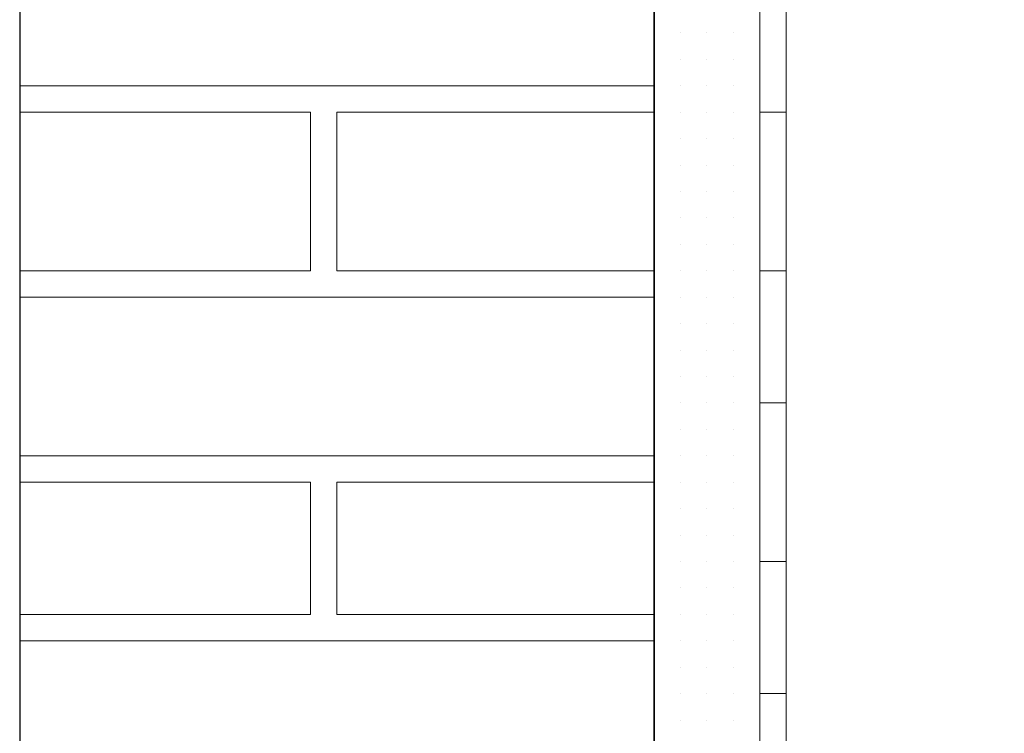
# Model space of a CAD drawing. Header units: metres. Extents: x 5.7 to 89.8, y 4 to 63.5.
# Tile 171 of 256: x 25.189 to 25.548, y 51.114 to 51.374. Entities that reach past the tile are written whole.
import ezdxf

# ---------------------------------------------------------------- set-up
doc = ezdxf.new("R2010")
doc.units = ezdxf.units.M
doc.header["$MEASUREMENT"] = 0
for name, color, linetype in [('PDF17_hatch-borshi', 7, 'Continuous'), ('PDF17_kaff', 7, 'Continuous'), ('PDF17_wall', 7, 'Continuous')]:
    doc.layers.add(name, color=color, linetype=linetype)

msp = doc.modelspace()

# ---------------------------------------------------------------- linework, layer by layer
at = {"layer": 'PDF17_hatch-borshi', "lineweight": 18}
for points in [[(25.41995, 51.36961), (25.41995, 51.36961)], [(25.41995, 51.36961), (25.41995, 51.36961)], [(25.41995, 51.36961), (25.41995, 51.36961)], [(25.42958, 51.36961), (25.42958, 51.36961)], [(25.42958, 51.36961), (25.42958, 51.36961)], [(25.42958, 51.36961), (25.42958, 51.36961)], [(25.42958, 51.36961), (25.42958, 51.36961)], [(25.43921, 51.36961), (25.43921, 51.36961)], [(25.43921, 51.36961), (25.43921, 51.36961)], [(25.43921, 51.36961), (25.43921, 51.36961)], [(25.44884, 51.36961), (25.44884, 51.36961)], [(25.44884, 51.36961), (25.44884, 51.36961)], [(25.44884, 51.36961), (25.44884, 51.36961)], [(25.44884, 51.36961), (25.44884, 51.36961)], [(25.44884, 51.36961), (25.44884, 51.36961)], [(25.45847, 51.36961), (25.45847, 51.36961)], [(25.45847, 51.36961), (25.45847, 51.36961)], [(25.41995, 51.35998), (25.41995, 51.35998)], [(25.41995, 51.35998), (25.41995, 51.35998)], [(25.42958, 51.35998), (25.42958, 51.35998)], [(25.42958, 51.35998), (25.42958, 51.35998)], [(25.42958, 51.35998), (25.42958, 51.35998)], [(25.43921, 51.35998), (25.43921, 51.35998)], [(25.43921, 51.35998), (25.43921, 51.35998)], [(25.43921, 51.35998), (25.43921, 51.35998)], [(25.44884, 51.35998), (25.44884, 51.35998)], [(25.44884, 51.35998), (25.44884, 51.35998)], [(25.44884, 51.35998), (25.44884, 51.35998)], [(25.44884, 51.35998), (25.44884, 51.35998)], [(25.45847, 51.35998), (25.45847, 51.35998)], [(25.45847, 51.35998), (25.45847, 51.35998)], [(25.45847, 51.35998), (25.45847, 51.35998)], [(25.41995, 51.35035), (25.1888, 51.35035)], [(25.19843, 51.35035), (25.19843, 51.35035)], [(25.19843, 51.35035), (25.19843, 51.35035)], [(25.21769, 51.35035), (25.21769, 51.35035)], [(25.23695, 51.35035), (25.23695, 51.35035)], [(25.23695, 51.35035), (25.23695, 51.35035)], [(25.26585, 51.35035), (25.26585, 51.35035)], [(25.26585, 51.35035), (25.26585, 51.35035)], [(25.28511, 51.35035), (25.28511, 51.35035)], [(25.29474, 51.35035), (25.29474, 51.35035)], [(25.30437, 51.35035), (25.30437, 51.35035)], [(25.314, 51.35035), (25.314, 51.35035)], [(25.32364, 51.35035), (25.32364, 51.35035)], [(25.33327, 51.35035), (25.33327, 51.35035)], [(25.35253, 51.35035), (25.35253, 51.35035)], [(25.37179, 51.35035), (25.37179, 51.35035)], [(25.40068, 51.35035), (25.40068, 51.35035)], [(25.41995, 51.35035), (25.41995, 51.35035)], [(25.41995, 51.35035), (25.41995, 51.35035)], [(25.41995, 51.35035), (25.41995, 51.35035)], [(25.41995, 51.35035), (25.41995, 51.35035)], [(25.42958, 51.35035), (25.42958, 51.35035)], [(25.42958, 51.35035), (25.42958, 51.35035)], [(25.42958, 51.35035), (25.42958, 51.35035)], [(25.43921, 51.35035), (25.43921, 51.35035)], [(25.43921, 51.35035), (25.43921, 51.35035)], [(25.43921, 51.35035), (25.43921, 51.35035)], [(25.43921, 51.35035), (25.43921, 51.35035)], [(25.44884, 51.35035), (25.44884, 51.35035)], [(25.44884, 51.35035), (25.44884, 51.35035)], [(25.45847, 51.35035), (25.45847, 51.35035)], [(25.45847, 51.35035), (25.45847, 51.35035)], [(25.45847, 51.35035), (25.45847, 51.35035)], [(25.1888, 51.28293), (25.29474, 51.28293), (25.29474, 51.34072), (25.1888, 51.34072)], [(25.1888, 51.34072), (25.1888, 51.34072)], [(25.21769, 51.34072), (25.21769, 51.34072)], [(25.24659, 51.34072), (25.24659, 51.34072)], [(25.24659, 51.34072), (25.24659, 51.34072)], [(25.25622, 51.34072), (25.25622, 51.34072)], [(25.26585, 51.34072), (25.26585, 51.34072)], [(25.26585, 51.34072), (25.26585, 51.34072)], [(25.26585, 51.34072), (25.26585, 51.34072)], [(25.27548, 51.34072), (25.27548, 51.34072)], [(25.28511, 51.34072), (25.28511, 51.34072)], [(25.29474, 51.34072), (25.29474, 51.34072)], [(25.29474, 51.34072), (25.29474, 51.34072)], [(25.41995, 51.28293), (25.30437, 51.28293), (25.30437, 51.34072), (25.41995, 51.34072)], [(25.30437, 51.34072), (25.30437, 51.34072)], [(25.32364, 51.34072), (25.32364, 51.34072)], [(25.32364, 51.34072), (25.32364, 51.34072)], [(25.3429, 51.34072), (25.3429, 51.34072)], [(25.35253, 51.34072), (25.35253, 51.34072)], [(25.36216, 51.34072), (25.36216, 51.34072)], [(25.37179, 51.34072), (25.37179, 51.34072)], [(25.38142, 51.34072), (25.38142, 51.34072)], [(25.39105, 51.34072), (25.39105, 51.34072)], [(25.40068, 51.34072), (25.40068, 51.34072)], [(25.41032, 51.34072), (25.41032, 51.34072)], [(25.41032, 51.34072), (25.41032, 51.34072)], [(25.41995, 51.34072), (25.41995, 51.34072)], [(25.41995, 51.34072), (25.41995, 51.34072)], [(25.41995, 51.34072), (25.41995, 51.34072)], [(25.41995, 51.34072), (25.41995, 51.34072)], [(25.42958, 51.34072), (25.42958, 51.34072)], [(25.42958, 51.34072), (25.42958, 51.34072)], [(25.42958, 51.34072), (25.42958, 51.34072)], [(25.42958, 51.34072), (25.42958, 51.34072)], [(25.43921, 51.34072), (25.43921, 51.34072)], [(25.43921, 51.34072), (25.43921, 51.34072)], [(25.43921, 51.34072), (25.43921, 51.34072)], [(25.44884, 51.34072), (25.44884, 51.34072)], [(25.44884, 51.34072), (25.44884, 51.34072)], [(25.44884, 51.34072), (25.44884, 51.34072)], [(25.45847, 51.34072), (25.45847, 51.34072)], [(25.45847, 51.34072), (25.45847, 51.34072)], [(25.45847, 51.34072), (25.45847, 51.34072)], [(25.41995, 51.33109), (25.41995, 51.33109)], [(25.41995, 51.33109), (25.41995, 51.33109)], [(25.41995, 51.33109), (25.41995, 51.33109)], [(25.42958, 51.33109), (25.42958, 51.33109)], [(25.42958, 51.33109), (25.42958, 51.33109)], [(25.43921, 51.33109), (25.43921, 51.33109)], [(25.43921, 51.33109), (25.43921, 51.33109)], [(25.43921, 51.33109), (25.43921, 51.33109)], [(25.43921, 51.33109), (25.43921, 51.33109)], [(25.44884, 51.33109), (25.44884, 51.33109)], [(25.44884, 51.33109), (25.44884, 51.33109)], [(25.44884, 51.33109), (25.44884, 51.33109)], [(25.44884, 51.33109), (25.44884, 51.33109)], [(25.45847, 51.33109), (25.45847, 51.33109)], [(25.45847, 51.33109), (25.45847, 51.33109)], [(25.45847, 51.33109), (25.45847, 51.33109)], [(25.29474, 51.32145), (25.29474, 51.32145)], [(25.29474, 51.32145), (25.29474, 51.32145)], [(25.29474, 51.32145), (25.29474, 51.32145)], [(25.30437, 51.32145), (25.30437, 51.32145)], [(25.41995, 51.32145), (25.41995, 51.32145)], [(25.41995, 51.32145), (25.41995, 51.32145)], [(25.41995, 51.32145), (25.41995, 51.32145)], [(25.42958, 51.32145), (25.42958, 51.32145)], [(25.42958, 51.32145), (25.42958, 51.32145)], [(25.42958, 51.32145), (25.42958, 51.32145)], [(25.43921, 51.32145), (25.43921, 51.32145)], [(25.43921, 51.32145), (25.43921, 51.32145)], [(25.43921, 51.32145), (25.43921, 51.32145)], [(25.44884, 51.32145), (25.44884, 51.32145)], [(25.44884, 51.32145), (25.44884, 51.32145)], [(25.45847, 51.32145), (25.45847, 51.32145)], [(25.45847, 51.32145), (25.45847, 51.32145)], [(25.29474, 51.31182), (25.29474, 51.31182)], [(25.41995, 51.31182), (25.41995, 51.31182)], [(25.41995, 51.31182), (25.41995, 51.31182)], [(25.41995, 51.31182), (25.41995, 51.31182)], [(25.41995, 51.31182), (25.41995, 51.31182)], [(25.42958, 51.31182), (25.42958, 51.31182)], [(25.42958, 51.31182), (25.42958, 51.31182)], [(25.42958, 51.31182), (25.42958, 51.31182)], [(25.42958, 51.31182), (25.42958, 51.31182)], [(25.43921, 51.31182), (25.43921, 51.31182)], [(25.43921, 51.31182), (25.43921, 51.31182)], [(25.43921, 51.31182), (25.43921, 51.31182)], [(25.43921, 51.31182), (25.43921, 51.31182)], [(25.44884, 51.31182), (25.44884, 51.31182)], [(25.44884, 51.31182), (25.44884, 51.31182)], [(25.44884, 51.31182), (25.44884, 51.31182)], [(25.45847, 51.31182), (25.45847, 51.31182)], [(25.45847, 51.31182), (25.45847, 51.31182)], [(25.45847, 51.31182), (25.45847, 51.31182)], [(25.45847, 51.31182), (25.45847, 51.31182)], [(25.29474, 51.30219), (25.29474, 51.30219)], [(25.41995, 51.30219), (25.41995, 51.30219)], [(25.42958, 51.30219), (25.42958, 51.30219)], [(25.42958, 51.30219), (25.42958, 51.30219)], [(25.42958, 51.30219), (25.42958, 51.30219)], [(25.42958, 51.30219), (25.42958, 51.30219)], [(25.43921, 51.30219), (25.43921, 51.30219)], [(25.43921, 51.30219), (25.43921, 51.30219)], [(25.43921, 51.30219), (25.43921, 51.30219)], [(25.44884, 51.30219), (25.44884, 51.30219)], [(25.44884, 51.30219), (25.44884, 51.30219)], [(25.44884, 51.30219), (25.44884, 51.30219)], [(25.45847, 51.30219), (25.45847, 51.30219)], [(25.45847, 51.30219), (25.45847, 51.30219)], [(25.45847, 51.30219), (25.45847, 51.30219)], [(25.45847, 51.30219), (25.45847, 51.30219)], [(25.29474, 51.29256), (25.29474, 51.29256)], [(25.29474, 51.29256), (25.29474, 51.29256)], [(25.30437, 51.29256), (25.30437, 51.29256)], [(25.41995, 51.29256), (25.41995, 51.29256)], [(25.41995, 51.29256), (25.41995, 51.29256)], [(25.41995, 51.29256), (25.41995, 51.29256)], [(25.42958, 51.29256), (25.42958, 51.29256)], [(25.42958, 51.29256), (25.42958, 51.29256)], [(25.42958, 51.29256), (25.42958, 51.29256)], [(25.42958, 51.29256), (25.42958, 51.29256)], [(25.43921, 51.29256), (25.43921, 51.29256)], [(25.43921, 51.29256), (25.43921, 51.29256)], [(25.43921, 51.29256), (25.43921, 51.29256)], [(25.44884, 51.29256), (25.44884, 51.29256)], [(25.45847, 51.29256), (25.45847, 51.29256)], [(25.45847, 51.29256), (25.45847, 51.29256)], [(25.45847, 51.29256), (25.45847, 51.29256)], [(25.19843, 51.28293), (25.19843, 51.28293)], [(25.19843, 51.28293), (25.19843, 51.28293)], [(25.21769, 51.28293), (25.21769, 51.28293)], [(25.23695, 51.28293), (25.23695, 51.28293)], [(25.24659, 51.28293), (25.24659, 51.28293)], [(25.26585, 51.28293), (25.26585, 51.28293)], [(25.26585, 51.28293), (25.26585, 51.28293)], [(25.26585, 51.28293), (25.26585, 51.28293)], [(25.27548, 51.28293), (25.27548, 51.28293)], [(25.28511, 51.28293), (25.28511, 51.28293)], [(25.28511, 51.28293), (25.28511, 51.28293)], [(25.29474, 51.28293), (25.29474, 51.28293)], [(25.29474, 51.28293), (25.29474, 51.28293)], [(25.30437, 51.28293), (25.30437, 51.28293)], [(25.30437, 51.28293), (25.30437, 51.28293)], [(25.314, 51.28293), (25.314, 51.28293)], [(25.314, 51.28293), (25.314, 51.28293)], [(25.314, 51.28293), (25.314, 51.28293)], [(25.32364, 51.28293), (25.32364, 51.28293)], [(25.33327, 51.28293), (25.33327, 51.28293)], [(25.33327, 51.28293), (25.33327, 51.28293)], [(25.3429, 51.28293), (25.3429, 51.28293)], [(25.3429, 51.28293), (25.3429, 51.28293)], [(25.3429, 51.28293), (25.3429, 51.28293)], [(25.35253, 51.28293), (25.35253, 51.28293)], [(25.37179, 51.28293), (25.37179, 51.28293)], [(25.37179, 51.28293), (25.37179, 51.28293)], [(25.38142, 51.28293), (25.38142, 51.28293)], [(25.40068, 51.28293), (25.40068, 51.28293)], [(25.40068, 51.28293), (25.40068, 51.28293)], [(25.41032, 51.28293), (25.41032, 51.28293)], [(25.41995, 51.28293), (25.41995, 51.28293)], [(25.41995, 51.28293), (25.41995, 51.28293)], [(25.41995, 51.28293), (25.41995, 51.28293)], [(25.42958, 51.28293), (25.42958, 51.28293)], [(25.42958, 51.28293), (25.42958, 51.28293)], [(25.42958, 51.28293), (25.42958, 51.28293)], [(25.42958, 51.28293), (25.42958, 51.28293)], [(25.43921, 51.28293), (25.43921, 51.28293)], [(25.43921, 51.28293), (25.43921, 51.28293)], [(25.43921, 51.28293), (25.43921, 51.28293)], [(25.43921, 51.28293), (25.43921, 51.28293)], [(25.44884, 51.28293), (25.44884, 51.28293)], [(25.44884, 51.28293), (25.44884, 51.28293)], [(25.44884, 51.28293), (25.44884, 51.28293)], [(25.44884, 51.28293), (25.44884, 51.28293)], [(25.45847, 51.28293), (25.45847, 51.28293)], [(25.45847, 51.28293), (25.45847, 51.28293)], [(25.45847, 51.28293), (25.45847, 51.28293)], [(25.45847, 51.28293), (25.45847, 51.28293)], [(25.41995, 51.2733), (25.1888, 51.2733)], [(25.20806, 51.2733), (25.20806, 51.2733)], [(25.20806, 51.2733), (25.20806, 51.2733)], [(25.23695, 51.2733), (25.23695, 51.2733)], [(25.24659, 51.2733), (25.24659, 51.2733)], [(25.25622, 51.2733), (25.25622, 51.2733)], [(25.26585, 51.2733), (25.26585, 51.2733)], [(25.27548, 51.2733), (25.27548, 51.2733)], [(25.27548, 51.2733), (25.27548, 51.2733)], [(25.314, 51.2733), (25.314, 51.2733)], [(25.37179, 51.2733), (25.37179, 51.2733)], [(25.39105, 51.2733), (25.39105, 51.2733)], [(25.41032, 51.2733), (25.41032, 51.2733)], [(25.41995, 51.2733), (25.41995, 51.2733)], [(25.41995, 51.2733), (25.41995, 51.2733)], [(25.42958, 51.2733), (25.42958, 51.2733)], [(25.42958, 51.2733), (25.42958, 51.2733)], [(25.42958, 51.2733), (25.42958, 51.2733)], [(25.43921, 51.2733), (25.43921, 51.2733)], [(25.43921, 51.2733), (25.43921, 51.2733)], [(25.43921, 51.2733), (25.43921, 51.2733)], [(25.44884, 51.2733), (25.44884, 51.2733)], [(25.44884, 51.2733), (25.44884, 51.2733)], [(25.44884, 51.2733), (25.44884, 51.2733)], [(25.45847, 51.2733), (25.45847, 51.2733)], [(25.45847, 51.2733), (25.45847, 51.2733)], [(25.45847, 51.2733), (25.45847, 51.2733)], [(25.41995, 51.26367), (25.41995, 51.26367)], [(25.41995, 51.26367), (25.41995, 51.26367)], [(25.41995, 51.26367), (25.41995, 51.26367)], [(25.41995, 51.26367), (25.41995, 51.26367)], [(25.42958, 51.26367), (25.42958, 51.26367)], [(25.42958, 51.26367), (25.42958, 51.26367)], [(25.42958, 51.26367), (25.42958, 51.26367)], [(25.43921, 51.26367), (25.43921, 51.26367)], [(25.43921, 51.26367), (25.43921, 51.26367)], [(25.43921, 51.26367), (25.43921, 51.26367)], [(25.44884, 51.26367), (25.44884, 51.26367)], [(25.44884, 51.26367), (25.44884, 51.26367)], [(25.44884, 51.26367), (25.44884, 51.26367)], [(25.45847, 51.26367), (25.45847, 51.26367)], [(25.45847, 51.26367), (25.45847, 51.26367)], [(25.45847, 51.26367), (25.45847, 51.26367)], [(25.45847, 51.26367), (25.45847, 51.26367)], [(25.41995, 51.25404), (25.41995, 51.25404)], [(25.41995, 51.25404), (25.41995, 51.25404)], [(25.41995, 51.25404), (25.41995, 51.25404)], [(25.42958, 51.25404), (25.42958, 51.25404)], [(25.42958, 51.25404), (25.42958, 51.25404)], [(25.42958, 51.25404), (25.42958, 51.25404)], [(25.43921, 51.25404), (25.43921, 51.25404)], [(25.43921, 51.25404), (25.43921, 51.25404)], [(25.43921, 51.25404), (25.43921, 51.25404)], [(25.43921, 51.25404), (25.43921, 51.25404)], [(25.44884, 51.25404), (25.44884, 51.25404)], [(25.44884, 51.25404), (25.44884, 51.25404)], [(25.45847, 51.25404), (25.45847, 51.25404)], [(25.45847, 51.25404), (25.45847, 51.25404)], [(25.41995, 51.2444), (25.41995, 51.2444)], [(25.41995, 51.2444), (25.41995, 51.2444)], [(25.41995, 51.2444), (25.41995, 51.2444)], [(25.42958, 51.2444), (25.42958, 51.2444)], [(25.42958, 51.2444), (25.42958, 51.2444)], [(25.42958, 51.2444), (25.42958, 51.2444)], [(25.42958, 51.2444), (25.42958, 51.2444)], [(25.43921, 51.2444), (25.43921, 51.2444)], [(25.43921, 51.2444), (25.43921, 51.2444)], [(25.43921, 51.2444), (25.43921, 51.2444)], [(25.44884, 51.2444), (25.44884, 51.2444)], [(25.44884, 51.2444), (25.44884, 51.2444)], [(25.44884, 51.2444), (25.44884, 51.2444)], [(25.44884, 51.2444), (25.44884, 51.2444)], [(25.45847, 51.2444), (25.45847, 51.2444)], [(25.45847, 51.2444), (25.45847, 51.2444)], [(25.45847, 51.2444), (25.45847, 51.2444)], [(25.45847, 51.2444), (25.45847, 51.2444)], [(25.41995, 51.23477), (25.41995, 51.23477)], [(25.41995, 51.23477), (25.41995, 51.23477)], [(25.42958, 51.23477), (25.42958, 51.23477)], [(25.43921, 51.23477), (25.43921, 51.23477)], [(25.43921, 51.23477), (25.43921, 51.23477)], [(25.43921, 51.23477), (25.43921, 51.23477)], [(25.44884, 51.23477), (25.44884, 51.23477)], [(25.44884, 51.23477), (25.44884, 51.23477)], [(25.44884, 51.23477), (25.44884, 51.23477)], [(25.44884, 51.23477), (25.44884, 51.23477)], [(25.45847, 51.23477), (25.45847, 51.23477)], [(25.45847, 51.23477), (25.45847, 51.23477)], [(25.45847, 51.23477), (25.45847, 51.23477)], [(25.45847, 51.23477), (25.45847, 51.23477)], [(25.41995, 51.22514), (25.41995, 51.22514)], [(25.41995, 51.22514), (25.41995, 51.22514)], [(25.41995, 51.22514), (25.41995, 51.22514)], [(25.42958, 51.22514), (25.42958, 51.22514)], [(25.42958, 51.22514), (25.42958, 51.22514)], [(25.42958, 51.22514), (25.42958, 51.22514)], [(25.42958, 51.22514), (25.42958, 51.22514)], [(25.43921, 51.22514), (25.43921, 51.22514)], [(25.43921, 51.22514), (25.43921, 51.22514)], [(25.43921, 51.22514), (25.43921, 51.22514)], [(25.44884, 51.22514), (25.44884, 51.22514)], [(25.44884, 51.22514), (25.44884, 51.22514)], [(25.44884, 51.22514), (25.44884, 51.22514)], [(25.44884, 51.22514), (25.44884, 51.22514)], [(25.45847, 51.22514), (25.45847, 51.22514)], [(25.41995, 51.21551), (25.1888, 51.21551)], [(25.1888, 51.21551), (25.1888, 51.21551)], [(25.19843, 51.21551), (25.19843, 51.21551)], [(25.19843, 51.21551), (25.19843, 51.21551)], [(25.21769, 51.21551), (25.21769, 51.21551)], [(25.21769, 51.21551), (25.21769, 51.21551)], [(25.23695, 51.21551), (25.23695, 51.21551)], [(25.23695, 51.21551), (25.23695, 51.21551)], [(25.24659, 51.21551), (25.24659, 51.21551)], [(25.26585, 51.21551), (25.26585, 51.21551)], [(25.26585, 51.21551), (25.26585, 51.21551)], [(25.26585, 51.21551), (25.26585, 51.21551)], [(25.26585, 51.21551), (25.26585, 51.21551)], [(25.27548, 51.21551), (25.27548, 51.21551)], [(25.28511, 51.21551), (25.28511, 51.21551)], [(25.28511, 51.21551), (25.28511, 51.21551)], [(25.29474, 51.21551), (25.29474, 51.21551)], [(25.29474, 51.21551), (25.29474, 51.21551)], [(25.30437, 51.21551), (25.30437, 51.21551)], [(25.30437, 51.21551), (25.30437, 51.21551)], [(25.314, 51.21551), (25.314, 51.21551)], [(25.32364, 51.21551), (25.32364, 51.21551)], [(25.32364, 51.21551), (25.32364, 51.21551)], [(25.33327, 51.21551), (25.33327, 51.21551)], [(25.3429, 51.21551), (25.3429, 51.21551)], [(25.35253, 51.21551), (25.35253, 51.21551)], [(25.35253, 51.21551), (25.35253, 51.21551)], [(25.37179, 51.21551), (25.37179, 51.21551)], [(25.37179, 51.21551), (25.37179, 51.21551)], [(25.38142, 51.21551), (25.38142, 51.21551)], [(25.40068, 51.21551), (25.40068, 51.21551)], [(25.40068, 51.21551), (25.40068, 51.21551)], [(25.41032, 51.21551), (25.41032, 51.21551)], [(25.41995, 51.21551), (25.41995, 51.21551)], [(25.41995, 51.21551), (25.41995, 51.21551)], [(25.41995, 51.21551), (25.41995, 51.21551)], [(25.41995, 51.21551), (25.41995, 51.21551)], [(25.42958, 51.21551), (25.42958, 51.21551)], [(25.42958, 51.21551), (25.42958, 51.21551)], [(25.42958, 51.21551), (25.42958, 51.21551)], [(25.43921, 51.21551), (25.43921, 51.21551)], [(25.43921, 51.21551), (25.43921, 51.21551)], [(25.43921, 51.21551), (25.43921, 51.21551)], [(25.43921, 51.21551), (25.43921, 51.21551)], [(25.44884, 51.21551), (25.44884, 51.21551)], [(25.44884, 51.21551), (25.44884, 51.21551)], [(25.44884, 51.21551), (25.44884, 51.21551)], [(25.44884, 51.21551), (25.44884, 51.21551)], [(25.45847, 51.21551), (25.45847, 51.21551)], [(25.45847, 51.21551), (25.45847, 51.21551)], [(25.45847, 51.21551), (25.45847, 51.21551)], [(25.45847, 51.21551), (25.45847, 51.21551)], [(25.1888, 51.15772), (25.29474, 51.15772), (25.29474, 51.20588), (25.1888, 51.20588)], [(25.24659, 51.20588), (25.24659, 51.20588)], [(25.25622, 51.20588), (25.25622, 51.20588)], [(25.29474, 51.20588), (25.29474, 51.20588)], [(25.41995, 51.20588), (25.30437, 51.20588), (25.30437, 51.15772), (25.41995, 51.15772)], [(25.32364, 51.20588), (25.32364, 51.20588)], [(25.36216, 51.20588), (25.36216, 51.20588)], [(25.39105, 51.20588), (25.39105, 51.20588)], [(25.41032, 51.20588), (25.41032, 51.20588)], [(25.41995, 51.20588), (25.41995, 51.20588)], [(25.41995, 51.20588), (25.41995, 51.20588)], [(25.41995, 51.20588), (25.41995, 51.20588)], [(25.41995, 51.20588), (25.41995, 51.20588)], [(25.42958, 51.20588), (25.42958, 51.20588)], [(25.42958, 51.20588), (25.42958, 51.20588)], [(25.42958, 51.20588), (25.42958, 51.20588)], [(25.43921, 51.20588), (25.43921, 51.20588)], [(25.43921, 51.20588), (25.43921, 51.20588)], [(25.43921, 51.20588), (25.43921, 51.20588)], [(25.44884, 51.20588), (25.44884, 51.20588)], [(25.44884, 51.20588), (25.44884, 51.20588)], [(25.44884, 51.20588), (25.44884, 51.20588)], [(25.44884, 51.20588), (25.44884, 51.20588)], [(25.45847, 51.20588), (25.45847, 51.20588)], [(25.45847, 51.20588), (25.45847, 51.20588)], [(25.29474, 51.19625), (25.29474, 51.19625)], [(25.29474, 51.19625), (25.29474, 51.19625)], [(25.29474, 51.19625), (25.29474, 51.19625)], [(25.30437, 51.19625), (25.30437, 51.19625)], [(25.41995, 51.19625), (25.41995, 51.19625)], [(25.41995, 51.19625), (25.41995, 51.19625)], [(25.41995, 51.19625), (25.41995, 51.19625)], [(25.41995, 51.19625), (25.41995, 51.19625)], [(25.42958, 51.19625), (25.42958, 51.19625)], [(25.42958, 51.19625), (25.42958, 51.19625)], [(25.42958, 51.19625), (25.42958, 51.19625)], [(25.42958, 51.19625), (25.42958, 51.19625)], [(25.43921, 51.19625), (25.43921, 51.19625)], [(25.43921, 51.19625), (25.43921, 51.19625)], [(25.43921, 51.19625), (25.43921, 51.19625)], [(25.43921, 51.19625), (25.43921, 51.19625)], [(25.44884, 51.19625), (25.44884, 51.19625)], [(25.44884, 51.19625), (25.44884, 51.19625)], [(25.45847, 51.19625), (25.45847, 51.19625)], [(25.45847, 51.19625), (25.45847, 51.19625)], [(25.45847, 51.19625), (25.45847, 51.19625)], [(25.41995, 51.18662), (25.41995, 51.18662)], [(25.41995, 51.18662), (25.41995, 51.18662)], [(25.41995, 51.18662), (25.41995, 51.18662)], [(25.42958, 51.18662), (25.42958, 51.18662)], [(25.42958, 51.18662), (25.42958, 51.18662)], [(25.42958, 51.18662), (25.42958, 51.18662)], [(25.42958, 51.18662), (25.42958, 51.18662)], [(25.43921, 51.18662), (25.43921, 51.18662)], [(25.43921, 51.18662), (25.43921, 51.18662)], [(25.44884, 51.18662), (25.44884, 51.18662)], [(25.44884, 51.18662), (25.44884, 51.18662)], [(25.44884, 51.18662), (25.44884, 51.18662)], [(25.44884, 51.18662), (25.44884, 51.18662)], [(25.45847, 51.18662), (25.45847, 51.18662)], [(25.45847, 51.18662), (25.45847, 51.18662)], [(25.29474, 51.17699), (25.29474, 51.17699)], [(25.29474, 51.17699), (25.29474, 51.17699)], [(25.41995, 51.17699), (25.41995, 51.17699)], [(25.41995, 51.17699), (25.41995, 51.17699)], [(25.41995, 51.17699), (25.41995, 51.17699)], [(25.42958, 51.17699), (25.42958, 51.17699)], [(25.42958, 51.17699), (25.42958, 51.17699)], [(25.42958, 51.17699), (25.42958, 51.17699)], [(25.43921, 51.17699), (25.43921, 51.17699)], [(25.43921, 51.17699), (25.43921, 51.17699)], [(25.43921, 51.17699), (25.43921, 51.17699)], [(25.43921, 51.17699), (25.43921, 51.17699)], [(25.43921, 51.17699), (25.43921, 51.17699)], [(25.44884, 51.17699), (25.44884, 51.17699)], [(25.44884, 51.17699), (25.44884, 51.17699)], [(25.44884, 51.17699), (25.44884, 51.17699)], [(25.45847, 51.17699), (25.45847, 51.17699)], [(25.45847, 51.17699), (25.45847, 51.17699)], [(25.45847, 51.17699), (25.45847, 51.17699)], [(25.45847, 51.17699), (25.45847, 51.17699)], [(25.41995, 51.16736), (25.41995, 51.16736)], [(25.41995, 51.16736), (25.41995, 51.16736)], [(25.42958, 51.16736), (25.42958, 51.16736)], [(25.42958, 51.16736), (25.42958, 51.16736)], [(25.42958, 51.16736), (25.42958, 51.16736)], [(25.42958, 51.16736), (25.42958, 51.16736)], [(25.43921, 51.16736), (25.43921, 51.16736)], [(25.44884, 51.16736), (25.44884, 51.16736)], [(25.44884, 51.16736), (25.44884, 51.16736)], [(25.44884, 51.16736), (25.44884, 51.16736)], [(25.45847, 51.16736), (25.45847, 51.16736)], [(25.19843, 51.15772), (25.19843, 51.15772)], [(25.29474, 51.15772), (25.29474, 51.15772)], [(25.29474, 51.15772), (25.29474, 51.15772)], [(25.30437, 51.15772), (25.30437, 51.15772)], [(25.33327, 51.15772), (25.33327, 51.15772)], [(25.3429, 51.15772), (25.3429, 51.15772)], [(25.41995, 51.15772), (25.41995, 51.15772)], [(25.41995, 51.15772), (25.41995, 51.15772)], [(25.41995, 51.15772), (25.41995, 51.15772)], [(25.41995, 51.15772), (25.41995, 51.15772)], [(25.41995, 51.15772), (25.41995, 51.15772)], [(25.42958, 51.15772), (25.42958, 51.15772)], [(25.42958, 51.15772), (25.42958, 51.15772)], [(25.42958, 51.15772), (25.42958, 51.15772)], [(25.43921, 51.15772), (25.43921, 51.15772)], [(25.43921, 51.15772), (25.43921, 51.15772)], [(25.43921, 51.15772), (25.43921, 51.15772)], [(25.43921, 51.15772), (25.43921, 51.15772)], [(25.43921, 51.15772), (25.43921, 51.15772)], [(25.44884, 51.15772), (25.44884, 51.15772)], [(25.44884, 51.15772), (25.44884, 51.15772)], [(25.45847, 51.15772), (25.45847, 51.15772)], [(25.45847, 51.15772), (25.45847, 51.15772)], [(25.45847, 51.15772), (25.45847, 51.15772)], [(25.45847, 51.15772), (25.45847, 51.15772)], [(25.1888, 51.14809), (25.41995, 51.14809)], [(25.19843, 51.14809), (25.19843, 51.14809)], [(25.19843, 51.14809), (25.19843, 51.14809)], [(25.20806, 51.14809), (25.20806, 51.14809)], [(25.20806, 51.14809), (25.20806, 51.14809)], [(25.21769, 51.14809), (25.21769, 51.14809)], [(25.23695, 51.14809), (25.23695, 51.14809)], [(25.23695, 51.14809), (25.23695, 51.14809)], [(25.24659, 51.14809), (25.24659, 51.14809)], [(25.24659, 51.14809), (25.24659, 51.14809)], [(25.25622, 51.14809), (25.25622, 51.14809)], [(25.26585, 51.14809), (25.26585, 51.14809)], [(25.26585, 51.14809), (25.26585, 51.14809)], [(25.26585, 51.14809), (25.26585, 51.14809)], [(25.26585, 51.14809), (25.26585, 51.14809)], [(25.27548, 51.14809), (25.27548, 51.14809)], [(25.27548, 51.14809), (25.27548, 51.14809)], [(25.28511, 51.14809), (25.28511, 51.14809)], [(25.28511, 51.14809), (25.28511, 51.14809)], [(25.29474, 51.14809), (25.29474, 51.14809)], [(25.29474, 51.14809), (25.29474, 51.14809)], [(25.30437, 51.14809), (25.30437, 51.14809)], [(25.30437, 51.14809), (25.30437, 51.14809)], [(25.314, 51.14809), (25.314, 51.14809)], [(25.314, 51.14809), (25.314, 51.14809)], [(25.314, 51.14809), (25.314, 51.14809)], [(25.314, 51.14809), (25.314, 51.14809)], [(25.32364, 51.14809), (25.32364, 51.14809)], [(25.33327, 51.14809), (25.33327, 51.14809)], [(25.3429, 51.14809), (25.3429, 51.14809)], [(25.3429, 51.14809), (25.3429, 51.14809)], [(25.35253, 51.14809), (25.35253, 51.14809)], [(25.37179, 51.14809), (25.37179, 51.14809)], [(25.37179, 51.14809), (25.37179, 51.14809)], [(25.37179, 51.14809), (25.37179, 51.14809)], [(25.38142, 51.14809), (25.38142, 51.14809)], [(25.39105, 51.14809), (25.39105, 51.14809)], [(25.40068, 51.14809), (25.40068, 51.14809)], [(25.40068, 51.14809), (25.40068, 51.14809)], [(25.41032, 51.14809), (25.41032, 51.14809)], [(25.41032, 51.14809), (25.41032, 51.14809)], [(25.41995, 51.14809), (25.41995, 51.14809)], [(25.41995, 51.14809), (25.41995, 51.14809)], [(25.41995, 51.14809), (25.41995, 51.14809)], [(25.42958, 51.14809), (25.42958, 51.14809)], [(25.42958, 51.14809), (25.42958, 51.14809)], [(25.42958, 51.14809), (25.42958, 51.14809)], [(25.42958, 51.14809), (25.42958, 51.14809)], [(25.43921, 51.14809), (25.43921, 51.14809)], [(25.43921, 51.14809), (25.43921, 51.14809)], [(25.43921, 51.14809), (25.43921, 51.14809)], [(25.43921, 51.14809), (25.43921, 51.14809)], [(25.44884, 51.14809), (25.44884, 51.14809)], [(25.44884, 51.14809), (25.44884, 51.14809)], [(25.44884, 51.14809), (25.44884, 51.14809)], [(25.44884, 51.14809), (25.44884, 51.14809)], [(25.45847, 51.14809), (25.45847, 51.14809)], [(25.45847, 51.14809), (25.45847, 51.14809)], [(25.45847, 51.14809), (25.45847, 51.14809)], [(25.41995, 51.13846), (25.41995, 51.13846)], [(25.41995, 51.13846), (25.41995, 51.13846)], [(25.41995, 51.13846), (25.41995, 51.13846)], [(25.41995, 51.13846), (25.41995, 51.13846)], [(25.42958, 51.13846), (25.42958, 51.13846)], [(25.43921, 51.13846), (25.43921, 51.13846)], [(25.43921, 51.13846), (25.43921, 51.13846)], [(25.43921, 51.13846), (25.43921, 51.13846)], [(25.44884, 51.13846), (25.44884, 51.13846)], [(25.45847, 51.13846), (25.45847, 51.13846)], [(25.45847, 51.13846), (25.45847, 51.13846)], [(25.45847, 51.13846), (25.45847, 51.13846)], [(25.41995, 51.12883), (25.41995, 51.12883)], [(25.41995, 51.12883), (25.41995, 51.12883)], [(25.41995, 51.12883), (25.41995, 51.12883)], [(25.42958, 51.12883), (25.42958, 51.12883)], [(25.42958, 51.12883), (25.42958, 51.12883)], [(25.42958, 51.12883), (25.42958, 51.12883)], [(25.42958, 51.12883), (25.42958, 51.12883)], [(25.42958, 51.12883), (25.42958, 51.12883)], [(25.43921, 51.12883), (25.43921, 51.12883)], [(25.43921, 51.12883), (25.43921, 51.12883)], [(25.43921, 51.12883), (25.43921, 51.12883)], [(25.44884, 51.12883), (25.44884, 51.12883)], [(25.44884, 51.12883), (25.44884, 51.12883)], [(25.44884, 51.12883), (25.44884, 51.12883)], [(25.44884, 51.12883), (25.44884, 51.12883)], [(25.44884, 51.12883), (25.44884, 51.12883)], [(25.45847, 51.12883), (25.45847, 51.12883)], [(25.45847, 51.12883), (25.45847, 51.12883)], [(25.45847, 51.12883), (25.45847, 51.12883)], [(25.41995, 51.1192), (25.41995, 51.1192)], [(25.41995, 51.1192), (25.41995, 51.1192)], [(25.41995, 51.1192), (25.41995, 51.1192)], [(25.41995, 51.1192), (25.41995, 51.1192)], [(25.42958, 51.1192), (25.42958, 51.1192)], [(25.42958, 51.1192), (25.42958, 51.1192)], [(25.43921, 51.1192), (25.43921, 51.1192)], [(25.43921, 51.1192), (25.43921, 51.1192)], [(25.43921, 51.1192), (25.43921, 51.1192)], [(25.43921, 51.1192), (25.43921, 51.1192)], [(25.44884, 51.1192), (25.44884, 51.1192)], [(25.44884, 51.1192), (25.44884, 51.1192)], [(25.45847, 51.1192), (25.45847, 51.1192)], [(25.45847, 51.1192), (25.45847, 51.1192)], [(25.45847, 51.1192), (25.45847, 51.1192)], [(25.45847, 51.1192), (25.45847, 51.1192)]]:
    msp.add_lwpolyline(points, dxfattribs=at)
at = {"layer": 'PDF17_kaff', "lineweight": 20}
for points in [[(25.45847, 49.92493), (25.4681, 49.92493), (25.4681, 49.96346), (25.4681, 50.25239), (25.45847, 50.25239), (25.45847, 49.92493), (25.45847, 53.62331)], [(25.4681, 53.62331), (25.4681, 49.92493)], [(25.45847, 51.34072), (25.4681, 51.34072)], [(25.45847, 51.28293), (25.4681, 51.28293)], [(25.45847, 51.23477), (25.4681, 51.23477)], [(25.45847, 51.17699), (25.4681, 51.17699)], [(25.45847, 51.12883), (25.4681, 51.12883)]]:
    msp.add_lwpolyline(points, dxfattribs=at)
at = {"layer": 'PDF17_wall', "lineweight": 25}
for points in [[(25.1888, 57.17722), (25.1888, 49.26038)], [(25.41995, 53.04544), (25.41995, 49.26038), (25.41995, 53.62331), (28.83902, 53.62331), (28.83902, 53.78704), (30.66895, 53.78704)]]:
    msp.add_lwpolyline(points, dxfattribs=at)

doc.saveas('drawing.dxf')
